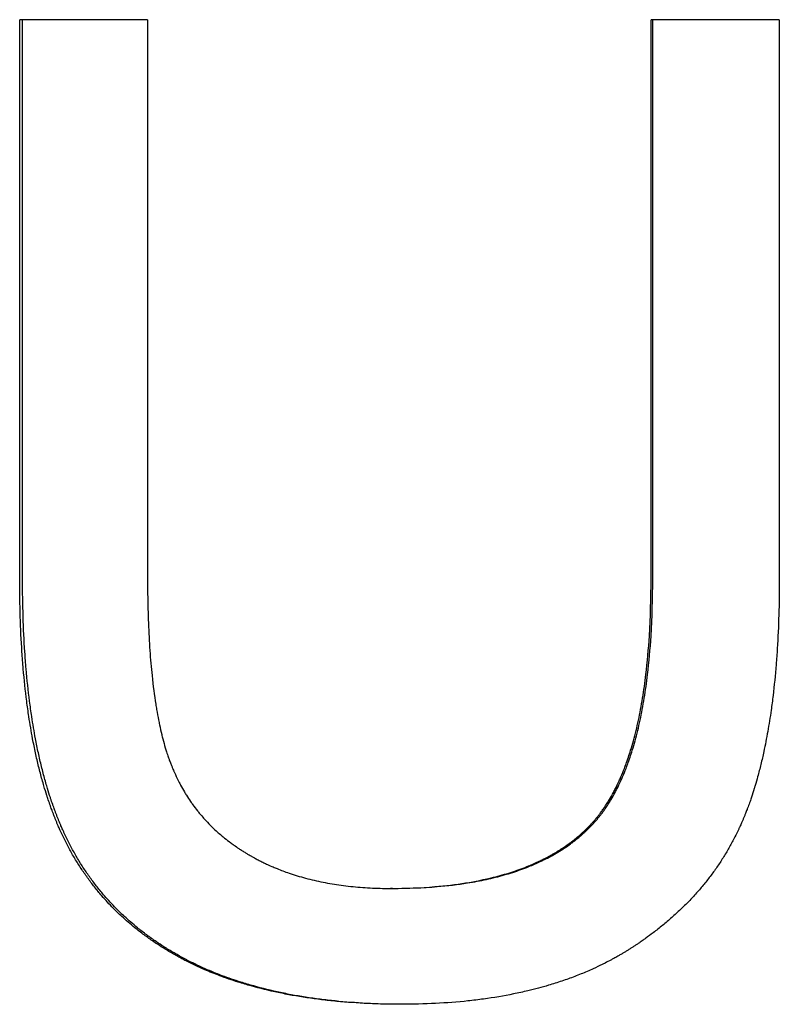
# Model space of a CAD drawing. Extents: x -5.8 to 5.8, y 0 to 11.
# Tile 5 of 8: x -0.486 to -0.235, y 6.306 to 6.631. Entities that reach past the tile are written whole.
import ezdxf

# ---------------------------------------------------------------- set-up
doc = ezdxf.new("R2010")
doc.units = 0
doc.header["$MEASUREMENT"] = 0
doc.layers.get('0').update_dxf_attribs({"linetype": 'CONTINUOUS'})

msp = doc.modelspace()

# ---------------------------------------------------------------- linework, layer by layer
for p, q in [((-0.44347, 6.63133), (-0.48573, 6.63133)), ((-0.48573, 6.44646), (-0.48573, 6.63133)), ((-0.44347, 6.63133), (-0.44347, 6.4467)), ((-0.27706, 6.4467), (-0.27706, 6.63133)), ((-0.23467, 6.63133), (-0.27706, 6.63133)), ((-0.23467, 6.63133), (-0.23467, 6.44646)), ((-0.36252, 6.34426), (-0.36323, 6.34426))]:
    msp.add_line(p, q)
for points in [[(-0.48478, 6.44646), (-0.48478, 6.50808), (-0.48478, 6.56971), (-0.48478, 6.63133)], [(-0.27652, 6.4467), (-0.27652, 6.50825), (-0.27652, 6.56979), (-0.27652, 6.63133)]]:
    msp.add_open_spline(points, degree=3)
for points, knots in [([(-0.35958, 6.30597), (-0.36331, 6.30597), (-0.36696, 6.30605), (-0.37052, 6.30621), (-0.37408, 6.30637), (-0.37756, 6.30661), (-0.38095, 6.30694), (-0.38265, 6.3071), (-0.38432, 6.30728), (-0.38598, 6.30748), (-0.38928, 6.30788), (-0.39251, 6.30837), (-0.39565, 6.30893), (-0.39722, 6.30922), (-0.39876, 6.30952), (-0.40029, 6.30984), (-0.40335, 6.31049), (-0.40632, 6.31121), (-0.4092, 6.31202), (-0.41065, 6.31242), (-0.41207, 6.31285), (-0.41347, 6.31329), (-0.41557, 6.31395), (-0.41762, 6.31467), (-0.41963, 6.31542), (-0.4213, 6.31605), (-0.42294, 6.31671), (-0.42455, 6.31741), (-0.42487, 6.31755), (-0.42519, 6.31769), (-0.4255, 6.31783), (-0.42646, 6.31825), (-0.4274, 6.31869), (-0.42834, 6.31913), (-0.4288, 6.31935), (-0.42927, 6.31958), (-0.42973, 6.31981), (-0.43019, 6.32004), (-0.43064, 6.32027), (-0.4311, 6.3205), (-0.43155, 6.32074), (-0.432, 6.32098), (-0.43245, 6.32122), (-0.4329, 6.32146), (-0.43334, 6.3217), (-0.43379, 6.32194), (-0.43393, 6.32203), (-0.43408, 6.32211), (-0.43423, 6.32219), (-0.43467, 6.32244), (-0.4351, 6.32269), (-0.43554, 6.32294), (-0.43583, 6.32311), (-0.43612, 6.32328), (-0.4364, 6.32345), (-0.43698, 6.32379), (-0.43754, 6.32413), (-0.43811, 6.32448), (-0.43839, 6.32466), (-0.43867, 6.32483), (-0.43895, 6.32501), (-0.43978, 6.32554), (-0.44061, 6.32608), (-0.44142, 6.32664), (-0.44196, 6.327), (-0.4425, 6.32738), (-0.44303, 6.32775), (-0.44409, 6.32851), (-0.44513, 6.32928), (-0.44615, 6.33007), (-0.44666, 6.33046), (-0.44716, 6.33086), (-0.44766, 6.33127), (-0.44916, 6.33248), (-0.4506, 6.33373), (-0.452, 6.33503), (-0.45294, 6.33589), (-0.45385, 6.33677), (-0.45474, 6.33767), (-0.45607, 6.33902), (-0.45736, 6.34041), (-0.4586, 6.34184), (-0.45902, 6.34231), (-0.45942, 6.34279), (-0.45983, 6.34328), (-0.46063, 6.34425), (-0.46141, 6.34524), (-0.46218, 6.34625), (-0.46256, 6.34675), (-0.46293, 6.34726), (-0.4633, 6.34777), (-0.46404, 6.3488), (-0.46476, 6.34984), (-0.46546, 6.3509), (-0.46581, 6.35143), (-0.46615, 6.35197), (-0.46649, 6.35251), (-0.46717, 6.35359), (-0.46783, 6.35469), (-0.46846, 6.3558), (-0.46878, 6.35636), (-0.46909, 6.35692), (-0.46939, 6.35749), (-0.46985, 6.35834), (-0.4703, 6.3592), (-0.47074, 6.36007), (-0.47088, 6.36036), (-0.47103, 6.36065), (-0.47117, 6.36095), (-0.47145, 6.36153), (-0.47173, 6.36212), (-0.47201, 6.36272), (-0.47215, 6.36301), (-0.47228, 6.36331), (-0.47242, 6.36361), (-0.47262, 6.36406), (-0.47282, 6.36451), (-0.47301, 6.36496), (-0.47308, 6.36512), (-0.47314, 6.36527), (-0.47321, 6.36542), (-0.47334, 6.36572), (-0.47346, 6.36603), (-0.47359, 6.36633), (-0.47365, 6.36649), (-0.47372, 6.36664), (-0.47378, 6.3668), (-0.4739, 6.3671), (-0.47403, 6.36741), (-0.47415, 6.36772), (-0.47421, 6.36788), (-0.47428, 6.36804), (-0.47434, 6.36819), (-0.47446, 6.36851), (-0.47458, 6.36882), (-0.4747, 6.36914), (-0.47476, 6.3693), (-0.47482, 6.36945), (-0.47488, 6.36961), (-0.47506, 6.37009), (-0.47524, 6.37057), (-0.47541, 6.37106), (-0.47553, 6.37138), (-0.47565, 6.37171), (-0.47576, 6.37203), (-0.47599, 6.37269), (-0.47621, 6.37335), (-0.47644, 6.37402), (-0.47655, 6.37435), (-0.47666, 6.37469), (-0.47676, 6.37502), (-0.47709, 6.37604), (-0.47741, 6.37706), (-0.47772, 6.37811), (-0.47792, 6.3788), (-0.47812, 6.3795), (-0.47832, 6.38021), (-0.47872, 6.38163), (-0.4791, 6.38308), (-0.47946, 6.38455), (-0.47964, 6.38529), (-0.47982, 6.38604), (-0.47999, 6.38679), (-0.48034, 6.38829), (-0.48067, 6.38982), (-0.48099, 6.39138), (-0.48115, 6.39216), (-0.4813, 6.39294), (-0.48145, 6.39374), (-0.4819, 6.39612), (-0.48232, 6.39856), (-0.4827, 6.40106), (-0.48295, 6.40273), (-0.48319, 6.40443), (-0.48341, 6.40615), (-0.48385, 6.4096), (-0.48423, 6.41316), (-0.48455, 6.41683), (-0.4847, 6.41867), (-0.48485, 6.42053), (-0.48497, 6.42242), (-0.48523, 6.42621), (-0.48542, 6.4301), (-0.48554, 6.43411), (-0.48567, 6.43811), (-0.48573, 6.44223), (-0.48573, 6.44646)], [0, 0, 0, 0, 0.125, 0.125, 0.125, 0.25, 0.25, 0.25, 0.3125, 0.3125, 0.3125, 0.4375, 0.4375, 0.4375, 0.5, 0.5, 0.5, 0.625, 0.625, 0.625, 0.6875, 0.6875, 0.6875, 0.78125, 0.78125, 0.78125, 0.859375, 0.859375, 0.859375, 0.875, 0.875, 0.875, 0.921875, 0.921875, 0.921875, 0.945312, 0.945312, 0.945312, 0.96875, 0.96875, 0.96875, 0.992188, 0.992188, 0.992188, 1.015625, 1.015625, 1.015625, 1.023438, 1.023438, 1.023438, 1.046875, 1.046875, 1.046875, 1.0625, 1.0625, 1.0625, 1.09375, 1.09375, 1.09375, 1.109375, 1.109375, 1.109375, 1.15625, 1.15625, 1.15625, 1.1875, 1.1875, 1.1875, 1.25, 1.25, 1.25, 1.28125, 1.28125, 1.28125, 1.375, 1.375, 1.375, 1.4375, 1.4375, 1.4375, 1.53125, 1.53125, 1.53125, 1.5625, 1.5625, 1.5625, 1.625, 1.625, 1.625, 1.65625, 1.65625, 1.65625, 1.71875, 1.71875, 1.71875, 1.75, 1.75, 1.75, 1.8125, 1.8125, 1.8125, 1.84375, 1.84375, 1.84375, 1.890625, 1.890625, 1.890625, 1.90625, 1.90625, 1.90625, 1.9375, 1.9375, 1.9375, 1.953125, 1.953125, 1.953125, 1.976562, 1.976562, 1.976562, 1.984375, 1.984375, 1.984375, 2, 2, 2, 2.007812, 2.007812, 2.007812, 2.023438, 2.023438, 2.023438, 2.03125, 2.03125, 2.03125, 2.046875, 2.046875, 2.046875, 2.054688, 2.054688, 2.054688, 2.078125, 2.078125, 2.078125, 2.09375, 2.09375, 2.09375, 2.125, 2.125, 2.125, 2.140625, 2.140625, 2.140625, 2.1875, 2.1875, 2.1875, 2.21875, 2.21875, 2.21875, 2.28125, 2.28125, 2.28125, 2.3125, 2.3125, 2.3125, 2.375, 2.375, 2.375, 2.40625, 2.40625, 2.40625, 2.5, 2.5, 2.5, 2.5625, 2.5625, 2.5625, 2.6875, 2.6875, 2.6875, 2.75, 2.75, 2.75, 2.875, 2.875, 2.875, 3, 3, 3, 3]), ([(-0.35924, 6.30597), (-0.36284, 6.30597), (-0.36636, 6.30605), (-0.3698, 6.30621), (-0.37335, 6.30637), (-0.37682, 6.30661), (-0.38021, 6.30694), (-0.3819, 6.3071), (-0.38357, 6.30728), (-0.38522, 6.30748), (-0.38852, 6.30788), (-0.39174, 6.30837), (-0.39487, 6.30893), (-0.39644, 6.30922), (-0.39799, 6.30952), (-0.39951, 6.30984), (-0.40256, 6.31049), (-0.40552, 6.31121), (-0.4084, 6.31202), (-0.40984, 6.31242), (-0.41126, 6.31285), (-0.41266, 6.31329), (-0.41476, 6.31395), (-0.41681, 6.31467), (-0.41881, 6.31542), (-0.41948, 6.31567), (-0.42014, 6.31593), (-0.4208, 6.31619), (-0.42178, 6.31659), (-0.42275, 6.31699), (-0.42372, 6.31741), (-0.42404, 6.31755), (-0.42436, 6.31769), (-0.42467, 6.31783), (-0.42531, 6.31811), (-0.42594, 6.3184), (-0.42657, 6.31869), (-0.42688, 6.31884), (-0.42719, 6.31898), (-0.4275, 6.31913), (-0.42796, 6.31935), (-0.42843, 6.31958), (-0.42889, 6.31981), (-0.42904, 6.31989), (-0.42919, 6.31996), (-0.42934, 6.32004), (-0.42965, 6.32019), (-0.42995, 6.32035), (-0.43025, 6.3205), (-0.4304, 6.32058), (-0.43056, 6.32066), (-0.43071, 6.32074), (-0.43101, 6.3209), (-0.43131, 6.32106), (-0.4316, 6.32122), (-0.43175, 6.3213), (-0.4319, 6.32138), (-0.43205, 6.32146), (-0.43235, 6.32162), (-0.43264, 6.32178), (-0.43294, 6.32194), (-0.43308, 6.32203), (-0.43323, 6.32211), (-0.43338, 6.32219), (-0.43382, 6.32244), (-0.43425, 6.32269), (-0.43469, 6.32294), (-0.43498, 6.32311), (-0.43526, 6.32328), (-0.43555, 6.32345), (-0.43612, 6.32379), (-0.43669, 6.32413), (-0.43725, 6.32448), (-0.43753, 6.32466), (-0.43781, 6.32483), (-0.43809, 6.32501), (-0.43892, 6.32554), (-0.43975, 6.32608), (-0.44056, 6.32664), (-0.4411, 6.327), (-0.44163, 6.32738), (-0.44216, 6.32775), (-0.44322, 6.32851), (-0.44426, 6.32928), (-0.44528, 6.33007), (-0.44578, 6.33046), (-0.44629, 6.33086), (-0.44679, 6.33127), (-0.44828, 6.33248), (-0.44972, 6.33373), (-0.45112, 6.33503), (-0.45205, 6.33589), (-0.45296, 6.33677), (-0.45385, 6.33767), (-0.45518, 6.33902), (-0.45647, 6.34041), (-0.45771, 6.34184), (-0.45812, 6.34231), (-0.45853, 6.34279), (-0.45893, 6.34328), (-0.45973, 6.34425), (-0.46051, 6.34524), (-0.46127, 6.34625), (-0.46165, 6.34675), (-0.46203, 6.34726), (-0.4624, 6.34777), (-0.46314, 6.3488), (-0.46386, 6.34984), (-0.46455, 6.3509), (-0.4649, 6.35143), (-0.46524, 6.35197), (-0.46558, 6.35251), (-0.46626, 6.35359), (-0.46691, 6.35469), (-0.46754, 6.3558), (-0.46786, 6.35636), (-0.46817, 6.35692), (-0.46848, 6.35749), (-0.46894, 6.35834), (-0.46938, 6.3592), (-0.46982, 6.36007), (-0.46996, 6.36036), (-0.47011, 6.36065), (-0.47025, 6.36095), (-0.47053, 6.36153), (-0.47081, 6.36212), (-0.47109, 6.36272), (-0.47122, 6.36301), (-0.47136, 6.36331), (-0.47149, 6.36361), (-0.47169, 6.36406), (-0.47189, 6.36451), (-0.47209, 6.36496), (-0.47215, 6.36512), (-0.47222, 6.36527), (-0.47228, 6.36542), (-0.47241, 6.36572), (-0.47254, 6.36603), (-0.47266, 6.36633), (-0.47273, 6.36649), (-0.47279, 6.36664), (-0.47285, 6.3668), (-0.47298, 6.3671), (-0.4731, 6.36741), (-0.47323, 6.36772), (-0.47329, 6.36788), (-0.47335, 6.36804), (-0.47341, 6.36819), (-0.47353, 6.36851), (-0.47365, 6.36882), (-0.47377, 6.36914), (-0.47383, 6.3693), (-0.47389, 6.36945), (-0.47395, 6.36961), (-0.47413, 6.37009), (-0.47431, 6.37057), (-0.47448, 6.37106), (-0.4746, 6.37138), (-0.47472, 6.37171), (-0.47483, 6.37203), (-0.47506, 6.37269), (-0.47528, 6.37335), (-0.4755, 6.37402), (-0.47562, 6.37435), (-0.47572, 6.37469), (-0.47583, 6.37502), (-0.47616, 6.37604), (-0.47648, 6.37706), (-0.47678, 6.37811), (-0.47699, 6.3788), (-0.47719, 6.3795), (-0.47739, 6.38021), (-0.47778, 6.38163), (-0.47816, 6.38308), (-0.47852, 6.38455), (-0.4787, 6.38529), (-0.47888, 6.38604), (-0.47906, 6.38679), (-0.4794, 6.38829), (-0.47973, 6.38982), (-0.48005, 6.39138), (-0.48021, 6.39216), (-0.48036, 6.39294), (-0.48051, 6.39374), (-0.48096, 6.39612), (-0.48137, 6.39856), (-0.48175, 6.40106), (-0.48201, 6.40273), (-0.48224, 6.40443), (-0.48246, 6.40615), (-0.4829, 6.4096), (-0.48328, 6.41316), (-0.4836, 6.41683), (-0.48376, 6.41867), (-0.4839, 6.42053), (-0.48402, 6.42242), (-0.48428, 6.42621), (-0.48447, 6.4301), (-0.48459, 6.43411), (-0.48472, 6.43811), (-0.48478, 6.44223), (-0.48478, 6.44646)], [0.004004, 0.004004, 0.004004, 0.004004, 0.125, 0.125, 0.125, 0.25, 0.25, 0.25, 0.3125, 0.3125, 0.3125, 0.4375, 0.4375, 0.4375, 0.5, 0.5, 0.5, 0.625, 0.625, 0.625, 0.6875, 0.6875, 0.6875, 0.78125, 0.78125, 0.78125, 0.8125, 0.8125, 0.8125, 0.859375, 0.859375, 0.859375, 0.875, 0.875, 0.875, 0.90625, 0.90625, 0.90625, 0.921875, 0.921875, 0.921875, 0.945312, 0.945312, 0.945312, 0.953125, 0.953125, 0.953125, 0.96875, 0.96875, 0.96875, 0.976562, 0.976562, 0.976562, 0.992188, 0.992188, 0.992188, 1, 1, 1, 1.015625, 1.015625, 1.015625, 1.023438, 1.023438, 1.023438, 1.046875, 1.046875, 1.046875, 1.0625, 1.0625, 1.0625, 1.09375, 1.09375, 1.09375, 1.109375, 1.109375, 1.109375, 1.15625, 1.15625, 1.15625, 1.1875, 1.1875, 1.1875, 1.25, 1.25, 1.25, 1.28125, 1.28125, 1.28125, 1.375, 1.375, 1.375, 1.4375, 1.4375, 1.4375, 1.53125, 1.53125, 1.53125, 1.5625, 1.5625, 1.5625, 1.625, 1.625, 1.625, 1.65625, 1.65625, 1.65625, 1.71875, 1.71875, 1.71875, 1.75, 1.75, 1.75, 1.8125, 1.8125, 1.8125, 1.84375, 1.84375, 1.84375, 1.890625, 1.890625, 1.890625, 1.90625, 1.90625, 1.90625, 1.9375, 1.9375, 1.9375, 1.953125, 1.953125, 1.953125, 1.976562, 1.976562, 1.976562, 1.984375, 1.984375, 1.984375, 2, 2, 2, 2.007812, 2.007812, 2.007812, 2.023438, 2.023438, 2.023438, 2.03125, 2.03125, 2.03125, 2.046875, 2.046875, 2.046875, 2.054688, 2.054688, 2.054688, 2.078125, 2.078125, 2.078125, 2.09375, 2.09375, 2.09375, 2.125, 2.125, 2.125, 2.140625, 2.140625, 2.140625, 2.1875, 2.1875, 2.1875, 2.21875, 2.21875, 2.21875, 2.28125, 2.28125, 2.28125, 2.3125, 2.3125, 2.3125, 2.375, 2.375, 2.375, 2.40625, 2.40625, 2.40625, 2.5, 2.5, 2.5, 2.5625, 2.5625, 2.5625, 2.6875, 2.6875, 2.6875, 2.75, 2.75, 2.75, 2.875, 2.875, 2.875, 3, 3, 3, 3]), ([(-0.44347, 6.4467), (-0.44347, 6.44325), (-0.44343, 6.4399), (-0.44335, 6.43667), (-0.44327, 6.43344), (-0.44315, 6.43033), (-0.44299, 6.42733), (-0.44291, 6.42582), (-0.44282, 6.42435), (-0.44272, 6.42291), (-0.44252, 6.42002), (-0.44228, 6.41724), (-0.442, 6.41458), (-0.44165, 6.41125), (-0.44124, 6.40809), (-0.44077, 6.40512), (-0.44067, 6.40452), (-0.44058, 6.40393), (-0.44048, 6.40335), (-0.44028, 6.40219), (-0.44007, 6.40105), (-0.43985, 6.39995), (-0.43974, 6.3994), (-0.43963, 6.39885), (-0.43951, 6.39831), (-0.43928, 6.39723), (-0.43904, 6.39618), (-0.4388, 6.39516), (-0.43867, 6.39465), (-0.43854, 6.39415), (-0.43841, 6.39365), (-0.43816, 6.39266), (-0.43789, 6.3917), (-0.43761, 6.39076), (-0.43747, 6.39029), (-0.43733, 6.38983), (-0.43718, 6.38938), (-0.437, 6.38881), (-0.43682, 6.38825), (-0.43663, 6.38771), (-0.43651, 6.38738), (-0.4364, 6.38706), (-0.43628, 6.38674), (-0.43613, 6.38631), (-0.43597, 6.38589), (-0.43581, 6.38548), (-0.43573, 6.38528), (-0.43565, 6.38507), (-0.43557, 6.38487), (-0.43545, 6.38456), (-0.43532, 6.38425), (-0.4352, 6.38395), (-0.43516, 6.38385), (-0.43511, 6.38375), (-0.43507, 6.38365), (-0.43499, 6.38345), (-0.4349, 6.38325), (-0.43481, 6.38305), (-0.43477, 6.38295), (-0.43473, 6.38285), (-0.43468, 6.38275), (-0.43455, 6.38245), (-0.43442, 6.38215), (-0.43428, 6.38186), (-0.43419, 6.38166), (-0.4341, 6.38146), (-0.434, 6.38127), (-0.43373, 6.38068), (-0.43344, 6.3801), (-0.43315, 6.37953), (-0.43295, 6.37915), (-0.43275, 6.37877), (-0.43255, 6.37839), (-0.43214, 6.37764), (-0.43172, 6.3769), (-0.43129, 6.37617), (-0.43107, 6.3758), (-0.43085, 6.37544), (-0.43062, 6.37508), (-0.43017, 6.37436), (-0.42971, 6.37366), (-0.42923, 6.37297), (-0.42899, 6.37262), (-0.42875, 6.37227), (-0.4285, 6.37193), (-0.42801, 6.37125), (-0.4275, 6.37058), (-0.42697, 6.36992), (-0.42671, 6.36959), (-0.42645, 6.36927), (-0.42618, 6.36894), (-0.42537, 6.36797), (-0.42453, 6.36703), (-0.42366, 6.36611), (-0.42308, 6.3655), (-0.42249, 6.3649), (-0.42188, 6.36431), (-0.42096, 6.36343), (-0.42001, 6.36257), (-0.41903, 6.36174), (-0.4187, 6.36147), (-0.41837, 6.36119), (-0.41804, 6.36092), (-0.41737, 6.36038), (-0.41669, 6.35985), (-0.41599, 6.35933), (-0.41564, 6.35908), (-0.41529, 6.35882), (-0.41493, 6.35857), (-0.4144, 6.35819), (-0.41386, 6.35782), (-0.41331, 6.35745), (-0.41312, 6.35733), (-0.41294, 6.35721), (-0.41275, 6.35708), (-0.41238, 6.35684), (-0.41201, 6.35661), (-0.41163, 6.35637), (-0.41144, 6.35625), (-0.41125, 6.35614), (-0.41106, 6.35602), (-0.41077, 6.35584), (-0.41049, 6.35567), (-0.4102, 6.3555), (-0.4101, 6.35544), (-0.41, 6.35539), (-0.4099, 6.35533), (-0.40971, 6.35522), (-0.40951, 6.35511), (-0.40932, 6.35499), (-0.40922, 6.35494), (-0.40912, 6.35488), (-0.40902, 6.35483), (-0.40873, 6.35466), (-0.40843, 6.3545), (-0.40813, 6.35433), (-0.40793, 6.35422), (-0.40773, 6.35412), (-0.40753, 6.35401), (-0.40713, 6.3538), (-0.40673, 6.35359), (-0.40632, 6.35338), (-0.40612, 6.35328), (-0.40592, 6.35318), (-0.40571, 6.35308), (-0.4053, 6.35287), (-0.40489, 6.35267), (-0.40448, 6.35248), (-0.40427, 6.35238), (-0.40406, 6.35228), (-0.40385, 6.35219), (-0.40323, 6.3519), (-0.4026, 6.35162), (-0.40196, 6.35135), (-0.40153, 6.35116), (-0.4011, 6.35099), (-0.40067, 6.35081), (-0.39938, 6.35029), (-0.39806, 6.3498), (-0.39672, 6.34933), (-0.39583, 6.34903), (-0.39492, 6.34873), (-0.39401, 6.34845), (-0.39217, 6.34789), (-0.3903, 6.34739), (-0.38838, 6.34694), (-0.38742, 6.34672), (-0.38645, 6.34651), (-0.38546, 6.34632), (-0.3835, 6.34592), (-0.38149, 6.34559), (-0.37944, 6.34531), (-0.37841, 6.34517), (-0.37738, 6.34504), (-0.37633, 6.34493), (-0.37423, 6.34471), (-0.37209, 6.34454), (-0.36991, 6.34443), (-0.36773, 6.34432), (-0.3655, 6.34426), (-0.36323, 6.34426)], [0, 0, 0, 0, 0.125, 0.125, 0.125, 0.25, 0.25, 0.25, 0.3125, 0.3125, 0.3125, 0.4375, 0.4375, 0.4375, 0.59375, 0.59375, 0.59375, 0.625, 0.625, 0.625, 0.6875, 0.6875, 0.6875, 0.71875, 0.71875, 0.71875, 0.78125, 0.78125, 0.78125, 0.8125, 0.8125, 0.8125, 0.875, 0.875, 0.875, 0.90625, 0.90625, 0.90625, 0.945312, 0.945312, 0.945312, 0.96875, 0.96875, 0.96875, 1, 1, 1, 1.015625, 1.015625, 1.015625, 1.039062, 1.039062, 1.039062, 1.046875, 1.046875, 1.046875, 1.0625, 1.0625, 1.0625, 1.070312, 1.070312, 1.070312, 1.09375, 1.09375, 1.09375, 1.109375, 1.109375, 1.109375, 1.15625, 1.15625, 1.15625, 1.1875, 1.1875, 1.1875, 1.25, 1.25, 1.25, 1.28125, 1.28125, 1.28125, 1.34375, 1.34375, 1.34375, 1.375, 1.375, 1.375, 1.4375, 1.4375, 1.4375, 1.46875, 1.46875, 1.46875, 1.5625, 1.5625, 1.5625, 1.625, 1.625, 1.625, 1.71875, 1.71875, 1.71875, 1.75, 1.75, 1.75, 1.8125, 1.8125, 1.8125, 1.84375, 1.84375, 1.84375, 1.890625, 1.890625, 1.890625, 1.90625, 1.90625, 1.90625, 1.9375, 1.9375, 1.9375, 1.953125, 1.953125, 1.953125, 1.976562, 1.976562, 1.976562, 1.984375, 1.984375, 1.984375, 2, 2, 2, 2.007812, 2.007812, 2.007812, 2.03125, 2.03125, 2.03125, 2.046875, 2.046875, 2.046875, 2.078125, 2.078125, 2.078125, 2.09375, 2.09375, 2.09375, 2.125, 2.125, 2.125, 2.140625, 2.140625, 2.140625, 2.1875, 2.1875, 2.1875, 2.21875, 2.21875, 2.21875, 2.3125, 2.3125, 2.3125, 2.375, 2.375, 2.375, 2.5, 2.5, 2.5, 2.5625, 2.5625, 2.5625, 2.6875, 2.6875, 2.6875, 2.75, 2.75, 2.75, 2.875, 2.875, 2.875, 3, 3, 3, 3]), ([(-0.36323, 6.34426), (-0.35807, 6.34426), (-0.35315, 6.34446), (-0.34848, 6.34485), (-0.34498, 6.34515), (-0.34161, 6.34555), (-0.33839, 6.34607), (-0.33516, 6.34658), (-0.33207, 6.34721), (-0.32912, 6.34795), (-0.32814, 6.34819), (-0.32717, 6.34845), (-0.32622, 6.34872), (-0.32432, 6.34926), (-0.32248, 6.34985), (-0.32069, 6.35049), (-0.3198, 6.35081), (-0.31893, 6.35114), (-0.31807, 6.35148), (-0.31678, 6.352), (-0.31553, 6.35254), (-0.31431, 6.35311), (-0.3139, 6.3533), (-0.3135, 6.3535), (-0.3131, 6.35369), (-0.3123, 6.35409), (-0.31152, 6.35449), (-0.31075, 6.35491), (-0.31037, 6.35512), (-0.30999, 6.35533), (-0.30961, 6.35554), (-0.30848, 6.35619), (-0.30739, 6.35686), (-0.30633, 6.35756), (-0.30563, 6.35803), (-0.30494, 6.35851), (-0.30426, 6.359), (-0.30392, 6.35924), (-0.30359, 6.35949), (-0.30326, 6.35974), (-0.30277, 6.36012), (-0.30228, 6.36051), (-0.3018, 6.3609), (-0.30133, 6.36129), (-0.30086, 6.36169), (-0.3004, 6.36209), (-0.30025, 6.36223), (-0.30009, 6.36236), (-0.29994, 6.3625), (-0.29949, 6.36291), (-0.29904, 6.36333), (-0.29861, 6.36375), (-0.29853, 6.36382), (-0.29846, 6.36389), (-0.29839, 6.36396), (-0.29803, 6.36432), (-0.29767, 6.36468), (-0.29732, 6.36504), (-0.29725, 6.36511), (-0.29718, 6.36519), (-0.29711, 6.36526), (-0.29691, 6.36548), (-0.2967, 6.3657), (-0.2965, 6.36593), (-0.29636, 6.36608), (-0.29622, 6.36623), (-0.29609, 6.36638), (-0.29602, 6.36646), (-0.29595, 6.36654), (-0.29589, 6.36661), (-0.29575, 6.36677), (-0.29562, 6.36692), (-0.29549, 6.36708), (-0.29542, 6.36716), (-0.29535, 6.36724), (-0.29529, 6.36732), (-0.29515, 6.36748), (-0.29502, 6.36764), (-0.29489, 6.3678), (-0.29483, 6.36788), (-0.29476, 6.36796), (-0.2947, 6.36804), (-0.2945, 6.36828), (-0.29431, 6.36853), (-0.29412, 6.36878), (-0.29399, 6.36895), (-0.29386, 6.36912), (-0.29374, 6.36929), (-0.29348, 6.36963), (-0.29323, 6.36997), (-0.29299, 6.37032), (-0.29286, 6.3705), (-0.29274, 6.37067), (-0.29262, 6.37085), (-0.29225, 6.37139), (-0.29189, 6.37193), (-0.29154, 6.37249), (-0.2913, 6.37287), (-0.29107, 6.37325), (-0.29084, 6.37363), (-0.29038, 6.3744), (-0.28994, 6.37519), (-0.2895, 6.37601), (-0.28928, 6.37641), (-0.28907, 6.37683), (-0.28885, 6.37724), (-0.28843, 6.37808), (-0.28801, 6.37894), (-0.28761, 6.37982), (-0.28741, 6.38026), (-0.28721, 6.38071), (-0.28702, 6.38116), (-0.28663, 6.38206), (-0.28625, 6.38299), (-0.28588, 6.38394), (-0.2857, 6.38441), (-0.28552, 6.38489), (-0.28534, 6.38538), (-0.2848, 6.38683), (-0.2843, 6.38834), (-0.28381, 6.3899), (-0.28349, 6.39094), (-0.28318, 6.392), (-0.28288, 6.39308), (-0.28229, 6.39525), (-0.28173, 6.3975), (-0.28123, 6.39985), (-0.28098, 6.40102), (-0.28074, 6.40222), (-0.28051, 6.40343), (-0.28005, 6.40587), (-0.27963, 6.40839), (-0.27926, 6.41101), (-0.27908, 6.41232), (-0.27891, 6.41365), (-0.27875, 6.415), (-0.27827, 6.41906), (-0.27789, 6.42332), (-0.27761, 6.42778), (-0.27724, 6.43373), (-0.27706, 6.44003), (-0.27706, 6.4467)], [0, 0, 0, 0, 0.166667, 0.166667, 0.166667, 0.291667, 0.291667, 0.291667, 0.416667, 0.416667, 0.416667, 0.458333, 0.458333, 0.458333, 0.541667, 0.541667, 0.541667, 0.583333, 0.583333, 0.583333, 0.645833, 0.645833, 0.645833, 0.666667, 0.666667, 0.666667, 0.708333, 0.708333, 0.708333, 0.729167, 0.729167, 0.729167, 0.791667, 0.791667, 0.791667, 0.833333, 0.833333, 0.833333, 0.854167, 0.854167, 0.854167, 0.885417, 0.885417, 0.885417, 0.916667, 0.916667, 0.916667, 0.927083, 0.927083, 0.927083, 0.958333, 0.958333, 0.958333, 0.963542, 0.963542, 0.963542, 0.989583, 0.989583, 0.989583, 0.994792, 0.994792, 0.994792, 1.010417, 1.010417, 1.010417, 1.020833, 1.020833, 1.020833, 1.026042, 1.026042, 1.026042, 1.036458, 1.036458, 1.036458, 1.041667, 1.041667, 1.041667, 1.052083, 1.052083, 1.052083, 1.057292, 1.057292, 1.057292, 1.072917, 1.072917, 1.072917, 1.083333, 1.083333, 1.083333, 1.104167, 1.104167, 1.104167, 1.114583, 1.114583, 1.114583, 1.145833, 1.145833, 1.145833, 1.166667, 1.166667, 1.166667, 1.208333, 1.208333, 1.208333, 1.229167, 1.229167, 1.229167, 1.270833, 1.270833, 1.270833, 1.291667, 1.291667, 1.291667, 1.333333, 1.333333, 1.333333, 1.354167, 1.354167, 1.354167, 1.416667, 1.416667, 1.416667, 1.458333, 1.458333, 1.458333, 1.541667, 1.541667, 1.541667, 1.583333, 1.583333, 1.583333, 1.666667, 1.666667, 1.666667, 1.708333, 1.708333, 1.708333, 1.833333, 1.833333, 1.833333, 2, 2, 2, 2]), ([(-0.36252, 6.34426), (-0.35737, 6.34426), (-0.35246, 6.34446), (-0.3478, 6.34485), (-0.3443, 6.34515), (-0.34095, 6.34555), (-0.33773, 6.34607), (-0.33665, 6.34624), (-0.33559, 6.34642), (-0.33455, 6.34662), (-0.33247, 6.34701), (-0.33044, 6.34745), (-0.32848, 6.34795), (-0.3275, 6.34819), (-0.32654, 6.34845), (-0.32558, 6.34872), (-0.32368, 6.34926), (-0.32185, 6.34985), (-0.32007, 6.35049), (-0.31918, 6.35081), (-0.31831, 6.35114), (-0.31745, 6.35148), (-0.31616, 6.352), (-0.31491, 6.35254), (-0.31369, 6.35311), (-0.31329, 6.3533), (-0.31288, 6.3535), (-0.31249, 6.35369), (-0.31169, 6.35409), (-0.31091, 6.35449), (-0.31014, 6.35491), (-0.30976, 6.35512), (-0.30938, 6.35533), (-0.30901, 6.35554), (-0.30826, 6.35597), (-0.30752, 6.35642), (-0.3068, 6.35687), (-0.30644, 6.3571), (-0.30609, 6.35733), (-0.30573, 6.35756), (-0.30503, 6.35803), (-0.30434, 6.35851), (-0.30367, 6.359), (-0.30333, 6.35924), (-0.303, 6.35949), (-0.30267, 6.35974), (-0.30218, 6.36012), (-0.30169, 6.36051), (-0.30121, 6.3609), (-0.30106, 6.36103), (-0.3009, 6.36116), (-0.30074, 6.36129), (-0.30043, 6.36155), (-0.30012, 6.36182), (-0.29981, 6.36209), (-0.29966, 6.36223), (-0.29951, 6.36236), (-0.29936, 6.3625), (-0.29913, 6.3627), (-0.29891, 6.36291), (-0.29868, 6.36312), (-0.29846, 6.36333), (-0.29824, 6.36354), (-0.29802, 6.36375), (-0.29795, 6.36382), (-0.29788, 6.36389), (-0.29781, 6.36396), (-0.29766, 6.3641), (-0.29752, 6.36425), (-0.29738, 6.36439), (-0.2973, 6.36446), (-0.29723, 6.36453), (-0.29716, 6.36461), (-0.29702, 6.36475), (-0.29688, 6.3649), (-0.29674, 6.36504), (-0.29667, 6.36511), (-0.2966, 6.36519), (-0.29653, 6.36526), (-0.29639, 6.36541), (-0.29626, 6.36555), (-0.29612, 6.3657), (-0.29605, 6.36578), (-0.29598, 6.36585), (-0.29592, 6.36593), (-0.29578, 6.36608), (-0.29564, 6.36623), (-0.29551, 6.36638), (-0.29544, 6.36646), (-0.29538, 6.36654), (-0.29531, 6.36661), (-0.29517, 6.36677), (-0.29504, 6.36692), (-0.29491, 6.36708), (-0.29484, 6.36716), (-0.29478, 6.36724), (-0.29471, 6.36732), (-0.29458, 6.36748), (-0.29445, 6.36764), (-0.29432, 6.3678), (-0.29425, 6.36788), (-0.29419, 6.36796), (-0.29412, 6.36804), (-0.29393, 6.36828), (-0.29373, 6.36853), (-0.29354, 6.36878), (-0.29342, 6.36895), (-0.29329, 6.36912), (-0.29316, 6.36929), (-0.29291, 6.36963), (-0.29266, 6.36997), (-0.29241, 6.37032), (-0.29229, 6.3705), (-0.29217, 6.37067), (-0.29205, 6.37085), (-0.29168, 6.37139), (-0.29132, 6.37193), (-0.29097, 6.37249), (-0.29074, 6.37287), (-0.2905, 6.37325), (-0.29027, 6.37363), (-0.28982, 6.3744), (-0.28937, 6.37519), (-0.28893, 6.37601), (-0.28872, 6.37641), (-0.2885, 6.37683), (-0.28829, 6.37724), (-0.28786, 6.37808), (-0.28745, 6.37894), (-0.28705, 6.37982), (-0.28685, 6.38026), (-0.28665, 6.38071), (-0.28646, 6.38116), (-0.28607, 6.38206), (-0.28569, 6.38299), (-0.28532, 6.38394), (-0.28514, 6.38441), (-0.28496, 6.38489), (-0.28478, 6.38538), (-0.28425, 6.38683), (-0.28374, 6.38834), (-0.28326, 6.3899), (-0.28294, 6.39094), (-0.28263, 6.392), (-0.28233, 6.39308), (-0.28173, 6.39525), (-0.28118, 6.3975), (-0.28068, 6.39985), (-0.28043, 6.40102), (-0.28019, 6.40222), (-0.27996, 6.40343), (-0.2795, 6.40587), (-0.27909, 6.40839), (-0.27872, 6.41101), (-0.27854, 6.41232), (-0.27836, 6.41365), (-0.2782, 6.415), (-0.27772, 6.41906), (-0.27734, 6.42332), (-0.27707, 6.42778), (-0.2767, 6.43373), (-0.27652, 6.44003), (-0.27652, 6.4467)], [0, 0, 0, 0, 0.166667, 0.166667, 0.166667, 0.291667, 0.291667, 0.291667, 0.333333, 0.333333, 0.333333, 0.416667, 0.416667, 0.416667, 0.458333, 0.458333, 0.458333, 0.541667, 0.541667, 0.541667, 0.583333, 0.583333, 0.583333, 0.645833, 0.645833, 0.645833, 0.666667, 0.666667, 0.666667, 0.708333, 0.708333, 0.708333, 0.729167, 0.729167, 0.729167, 0.770833, 0.770833, 0.770833, 0.791667, 0.791667, 0.791667, 0.833333, 0.833333, 0.833333, 0.854167, 0.854167, 0.854167, 0.885417, 0.885417, 0.885417, 0.895833, 0.895833, 0.895833, 0.916667, 0.916667, 0.916667, 0.927083, 0.927083, 0.927083, 0.942708, 0.942708, 0.942708, 0.958333, 0.958333, 0.958333, 0.963542, 0.963542, 0.963542, 0.973958, 0.973958, 0.973958, 0.979167, 0.979167, 0.979167, 0.989583, 0.989583, 0.989583, 0.994792, 0.994792, 0.994792, 1.005208, 1.005208, 1.005208, 1.010417, 1.010417, 1.010417, 1.020833, 1.020833, 1.020833, 1.026042, 1.026042, 1.026042, 1.036458, 1.036458, 1.036458, 1.041667, 1.041667, 1.041667, 1.052083, 1.052083, 1.052083, 1.057292, 1.057292, 1.057292, 1.072917, 1.072917, 1.072917, 1.083333, 1.083333, 1.083333, 1.104167, 1.104167, 1.104167, 1.114583, 1.114583, 1.114583, 1.145833, 1.145833, 1.145833, 1.166667, 1.166667, 1.166667, 1.208333, 1.208333, 1.208333, 1.229167, 1.229167, 1.229167, 1.270833, 1.270833, 1.270833, 1.291667, 1.291667, 1.291667, 1.333333, 1.333333, 1.333333, 1.354167, 1.354167, 1.354167, 1.416667, 1.416667, 1.416667, 1.458333, 1.458333, 1.458333, 1.541667, 1.541667, 1.541667, 1.583333, 1.583333, 1.583333, 1.666667, 1.666667, 1.666667, 1.708333, 1.708333, 1.708333, 1.833333, 1.833333, 1.833333, 2, 2, 2, 2]), ([(-0.23467, 6.44646), (-0.23467, 6.44243), (-0.23473, 6.43851), (-0.23484, 6.4347), (-0.23496, 6.43088), (-0.23513, 6.42717), (-0.23535, 6.42356), (-0.23546, 6.42176), (-0.23559, 6.41998), (-0.23573, 6.41823), (-0.23601, 6.41472), (-0.23635, 6.41132), (-0.23675, 6.40803), (-0.23695, 6.40638), (-0.23716, 6.40476), (-0.23738, 6.40316), (-0.23772, 6.40077), (-0.23809, 6.39844), (-0.2385, 6.39616), (-0.2389, 6.39388), (-0.23933, 6.39167), (-0.2398, 6.38951), (-0.23995, 6.38879), (-0.24011, 6.38807), (-0.24027, 6.38737), (-0.2406, 6.38595), (-0.24094, 6.38457), (-0.24129, 6.38321), (-0.24147, 6.38253), (-0.24165, 6.38185), (-0.24183, 6.38118), (-0.24211, 6.38018), (-0.24239, 6.3792), (-0.24268, 6.37822), (-0.24278, 6.3779), (-0.24288, 6.37758), (-0.24297, 6.37726), (-0.24327, 6.37629), (-0.24358, 6.37535), (-0.24389, 6.37441), (-0.24404, 6.37395), (-0.2442, 6.37348), (-0.24436, 6.37303), (-0.24458, 6.37241), (-0.24479, 6.37181), (-0.24501, 6.37121), (-0.24512, 6.37091), (-0.24523, 6.37061), (-0.24535, 6.37031), (-0.24551, 6.36987), (-0.24568, 6.36943), (-0.24586, 6.36899), (-0.24592, 6.36884), (-0.24597, 6.3687), (-0.24603, 6.36855), (-0.24615, 6.36826), (-0.24627, 6.36797), (-0.24639, 6.36768), (-0.24645, 6.36753), (-0.24651, 6.36739), (-0.24657, 6.36724), (-0.24669, 6.36695), (-0.24682, 6.36666), (-0.24694, 6.36638), (-0.247, 6.36623), (-0.24706, 6.36609), (-0.24713, 6.36594), (-0.24732, 6.36551), (-0.24751, 6.36509), (-0.2477, 6.36466), (-0.24783, 6.36437), (-0.24797, 6.36409), (-0.2481, 6.36381), (-0.2485, 6.36296), (-0.24891, 6.36212), (-0.24933, 6.36129), (-0.24962, 6.36073), (-0.24991, 6.36018), (-0.2502, 6.35963), (-0.25079, 6.35853), (-0.2514, 6.35745), (-0.25204, 6.35638), (-0.25236, 6.35585), (-0.25268, 6.35531), (-0.25301, 6.35479), (-0.25367, 6.35373), (-0.25435, 6.35269), (-0.25506, 6.35166), (-0.25541, 6.35115), (-0.25577, 6.35063), (-0.25613, 6.35013), (-0.25686, 6.34911), (-0.25761, 6.34811), (-0.25838, 6.34712), (-0.25877, 6.34663), (-0.25916, 6.34614), (-0.25956, 6.34565), (-0.26036, 6.34468), (-0.26118, 6.34372), (-0.26202, 6.34277), (-0.26244, 6.3423), (-0.26287, 6.34183), (-0.2633, 6.34136), (-0.26416, 6.34043), (-0.26505, 6.33951), (-0.26596, 6.3386), (-0.26642, 6.33815), (-0.26688, 6.3377), (-0.26735, 6.33725), (-0.26828, 6.33636), (-0.26924, 6.33548), (-0.27022, 6.33462), (-0.27071, 6.33419), (-0.27121, 6.33376), (-0.27171, 6.33333), (-0.27271, 6.33248), (-0.27374, 6.33164), (-0.27479, 6.33082), (-0.27531, 6.33041), (-0.27584, 6.33), (-0.27638, 6.32959), (-0.27718, 6.32899), (-0.278, 6.32839), (-0.27883, 6.32779), (-0.27911, 6.3276), (-0.27939, 6.3274), (-0.27967, 6.3272), (-0.28008, 6.32691), (-0.28051, 6.32662), (-0.28093, 6.32633), (-0.28108, 6.32623), (-0.28122, 6.32614), (-0.28136, 6.32604), (-0.28165, 6.32585), (-0.28193, 6.32566), (-0.28222, 6.32547), (-0.28236, 6.32537), (-0.28251, 6.32528), (-0.28265, 6.32518), (-0.28294, 6.32499), (-0.28323, 6.3248), (-0.28353, 6.32461), (-0.28367, 6.32452), (-0.28382, 6.32443), (-0.28397, 6.32433), (-0.28426, 6.32415), (-0.28456, 6.32396), (-0.28485, 6.32377), (-0.285, 6.32368), (-0.28515, 6.32359), (-0.2853, 6.3235), (-0.2856, 6.32331), (-0.2859, 6.32313), (-0.2862, 6.32295), (-0.28635, 6.32286), (-0.2865, 6.32277), (-0.28665, 6.32268), (-0.28695, 6.3225), (-0.28726, 6.32232), (-0.28756, 6.32214), (-0.28772, 6.32206), (-0.28787, 6.32197), (-0.28802, 6.32188), (-0.28848, 6.32162), (-0.28895, 6.32136), (-0.28941, 6.3211), (-0.28972, 6.32093), (-0.29004, 6.32076), (-0.29035, 6.32059), (-0.29098, 6.32026), (-0.29161, 6.31993), (-0.29225, 6.3196), (-0.29257, 6.31944), (-0.29289, 6.31928), (-0.29322, 6.31912), (-0.29419, 6.31864), (-0.29517, 6.31817), (-0.29616, 6.31772), (-0.29682, 6.31742), (-0.29749, 6.31713), (-0.29817, 6.31684), (-0.29952, 6.31626), (-0.30089, 6.3157), (-0.30228, 6.31517), (-0.30298, 6.3149), (-0.30369, 6.31464), (-0.30439, 6.31438), (-0.30581, 6.31387), (-0.30725, 6.31339), (-0.30872, 6.31292), (-0.30945, 6.31269), (-0.31019, 6.31247), (-0.31093, 6.31225), (-0.31316, 6.31159), (-0.31545, 6.31098), (-0.31778, 6.31042), (-0.31934, 6.31005), (-0.32092, 6.3097), (-0.32252, 6.30938), (-0.32573, 6.30873), (-0.32903, 6.30817), (-0.33242, 6.30771), (-0.33411, 6.30748), (-0.33583, 6.30727), (-0.33757, 6.30708), (-0.34106, 6.30671), (-0.34463, 6.30643), (-0.3483, 6.30625), (-0.35197, 6.30606), (-0.35573, 6.30597), (-0.35958, 6.30597)], [0, 0, 0, 0, 0.125, 0.125, 0.125, 0.25, 0.25, 0.25, 0.3125, 0.3125, 0.3125, 0.4375, 0.4375, 0.4375, 0.5, 0.5, 0.5, 0.59375, 0.59375, 0.59375, 0.6875, 0.6875, 0.6875, 0.71875, 0.71875, 0.71875, 0.78125, 0.78125, 0.78125, 0.8125, 0.8125, 0.8125, 0.859375, 0.859375, 0.859375, 0.875, 0.875, 0.875, 0.921875, 0.921875, 0.921875, 0.945312, 0.945312, 0.945312, 0.976562, 0.976562, 0.976562, 0.992188, 0.992188, 0.992188, 1.015625, 1.015625, 1.015625, 1.023438, 1.023438, 1.023438, 1.039062, 1.039062, 1.039062, 1.046875, 1.046875, 1.046875, 1.0625, 1.0625, 1.0625, 1.070312, 1.070312, 1.070312, 1.09375, 1.09375, 1.09375, 1.109375, 1.109375, 1.109375, 1.15625, 1.15625, 1.15625, 1.1875, 1.1875, 1.1875, 1.25, 1.25, 1.25, 1.28125, 1.28125, 1.28125, 1.34375, 1.34375, 1.34375, 1.375, 1.375, 1.375, 1.4375, 1.4375, 1.4375, 1.46875, 1.46875, 1.46875, 1.53125, 1.53125, 1.53125, 1.5625, 1.5625, 1.5625, 1.625, 1.625, 1.625, 1.65625, 1.65625, 1.65625, 1.71875, 1.71875, 1.71875, 1.75, 1.75, 1.75, 1.8125, 1.8125, 1.8125, 1.84375, 1.84375, 1.84375, 1.890625, 1.890625, 1.890625, 1.90625, 1.90625, 1.90625, 1.929688, 1.929688, 1.929688, 1.9375, 1.9375, 1.9375, 1.953125, 1.953125, 1.953125, 1.960938, 1.960938, 1.960938, 1.976562, 1.976562, 1.976562, 1.984375, 1.984375, 1.984375, 2, 2, 2, 2.007812, 2.007812, 2.007812, 2.023438, 2.023438, 2.023438, 2.03125, 2.03125, 2.03125, 2.046875, 2.046875, 2.046875, 2.054688, 2.054688, 2.054688, 2.078125, 2.078125, 2.078125, 2.09375, 2.09375, 2.09375, 2.125, 2.125, 2.125, 2.140625, 2.140625, 2.140625, 2.1875, 2.1875, 2.1875, 2.21875, 2.21875, 2.21875, 2.28125, 2.28125, 2.28125, 2.3125, 2.3125, 2.3125, 2.375, 2.375, 2.375, 2.40625, 2.40625, 2.40625, 2.5, 2.5, 2.5, 2.5625, 2.5625, 2.5625, 2.6875, 2.6875, 2.6875, 2.75, 2.75, 2.75, 2.875, 2.875, 2.875, 3, 3, 3, 3])]:
    msp.add_open_spline(points, degree=3, knots=knots)

doc.saveas('drawing.dxf')
